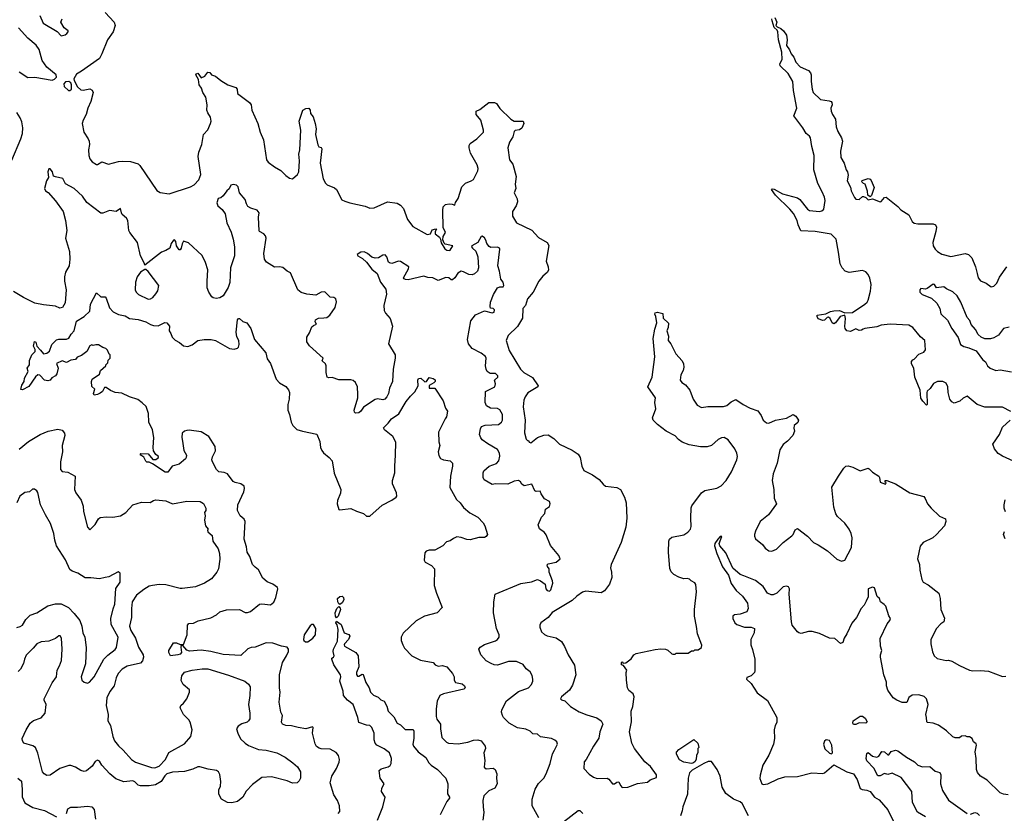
# Model space of a CAD drawing. Extents: x 2087054 to 2277909, y 548907 to 753496.
# Tile 30 of 256: x 2142900 to 2151831, y 615147 to 622346. Entities that reach past the tile are written whole.
import ezdxf

# ---------------------------------------------------------------- set-up
doc = ezdxf.new("R2010")
doc.units = 0

msp = doc.modelspace()

# ---------------------------------------------------------------- linework, layer by layer
at = {"layer": '0CON20XD'}
for points in [[(2143083.3, 622385), (2143113.1, 622315), (2143240, 622240), (2143275, 622201.2), (2143311.7, 622208.3), (2143328.3, 622221.7), (2143340, 622235), (2143340, 622245), (2143303.6, 622273.6), (2143273.8, 622325), (2143285.9, 622354.1)], [(2143675, 622411.4), (2143757.5, 622325), (2143765.7, 622295), (2143746.9, 622235), (2143695.3, 622164.7), (2143645, 622036.2), (2143622.2, 621995), (2143461.7, 621878.3), (2143415, 621851.2), (2143390.7, 621809.3), (2143392.5, 621795), (2143425, 621737.5), (2143455, 621711.2), (2143475, 621706.7), (2143535, 621720), (2143557.7, 621707.7), (2143566.1, 621686.1), (2143546, 621605), (2143517.5, 621545), (2143504.1, 621485.9), (2143475.8, 621434.2), (2143467.1, 621405), (2143481.4, 621325), (2143522.2, 621265), (2143529.1, 621245), (2143531.8, 621215), (2143524.5, 621165), (2143525.5, 621115.5), (2143535.7, 621085), (2143556.6, 621056.6), (2143595, 621034), (2143605.8, 621034.2), (2143645, 621056), (2143705, 621035.8), (2143795, 621060), (2143835, 621064.3), (2143905, 621060), (2143975, 621040), (2143990.8, 621025), (2144145, 620797.5), (2144175, 620777.5), (2144255, 620766.2), (2144450.3, 620829.7), (2144481.7, 620848.3), (2144525.7, 620895), (2144542, 620942), (2144518.8, 621105), (2144526, 621145), (2144550.8, 621215), (2144568, 621305), (2144605, 621346.2), (2144630.5, 621405), (2144635.5, 621425), (2144631.2, 621461.2), (2144605, 621502.5), (2144598, 621525), (2144599.4, 621575), (2144588, 621645), (2144560, 621685), (2144548, 621725), (2144528.8, 621755), (2144522.5, 621805), (2144497.5, 621845), (2144500, 621855), (2144515, 621860), (2144545, 621817.5), (2144580, 621835), (2144605, 621870), (2144625, 621867.5), (2144640, 621845), (2144675, 621833.3), (2144724.2, 621794.2), (2144786.6, 621756.6), (2144860.5, 621730.5), (2144872.5, 621715), (2144877, 621677), (2144985.5, 621595.5), (2144999.2, 621575), (2145005.7, 621525), (2145060.8, 621405), (2145081.4, 621325), (2145111.2, 621255), (2145137.5, 621075), (2145155, 621054), (2145210.9, 621010.9), (2145267.5, 620977.5), (2145312.7, 620932.7), (2145347.3, 620907.3), (2145375, 620902), (2145419.1, 620940.9), (2145432.4, 620967.6), (2145437.8, 621065), (2145432.2, 621125), (2145441.5, 621165), (2145450, 621345), (2145435.7, 621425), (2145468.8, 621525), (2145495, 621540), (2145523.3, 621543.3), (2145533.8, 621525), (2145536.2, 621495), (2145562.5, 621465), (2145580.8, 621405), (2145590, 621355), (2145584, 621305), (2145605, 621212.5), (2145614.3, 621194.3), (2145635, 621186.2), (2145640.8, 621175), (2145624.4, 621045.6), (2145653.1, 620903.1), (2145674.2, 620864.2), (2145689.5, 620849.5), (2145755, 620822), (2145775, 620805.7), (2145823.3, 620713.3), (2145848.9, 620698.9), (2145895, 620686.5), (2146035, 620656), (2146075, 620637.5), (2146115, 620640), (2146235, 620692.9), (2146325, 620682.5), (2146354.5, 620664.5), (2146382.6, 620632.6), (2146417.5, 620535), (2146465, 620471.2), (2146595, 620397.5), (2146625, 620402.5), (2146640.7, 620439.3), (2146675, 620450), (2146680, 620445), (2146667.5, 620425), (2146667.5, 620405), (2146708, 620375), (2146718, 620355), (2146722.7, 620322.7), (2146755, 620269.2), (2146775, 620255.5), (2146795, 620252.7), (2146805.6, 620255), (2146830, 620295), (2146760.7, 620310.7), (2146748.9, 620318.9), (2146738.2, 620348.2), (2146739.6, 620380.4), (2146761.9, 620415), (2146741.7, 620461.7), (2146737.7, 620615), (2146742.6, 620647.4), (2146761.3, 620668.7), (2146795, 620677.2), (2146823.6, 620673.7), (2146846.7, 620665), (2146852.1, 620687.9), (2146876.4, 620723.6), (2146909.4, 620830.6), (2146945, 620864.4), (2146996.4, 620883.6), (2147015, 620898), (2147054.2, 620975.8), (2147057.3, 620997.3), (2147049.7, 621029.7), (2146988.1, 621135), (2146975.6, 621185), (2146975.7, 621205), (2146985.5, 621224.5), (2147045.6, 621264.4), (2147106.2, 621325), (2147106.2, 621345), (2147082, 621435), (2147040, 621485), (2147040, 621515), (2147075, 621532), (2147155, 621596), (2147206.4, 621596.4), (2147225, 621587.5), (2147255, 621540), (2147355, 621442.5), (2147385, 621426.7), (2147467.5, 621425), (2147472.5, 621405), (2147455, 621362.5), (2147435, 621346.7), (2147395, 621342.5), (2147385, 621332.5), (2147372.9, 621285), (2147341.9, 621235), (2147327.5, 621185), (2147341.4, 621075), (2147374.3, 621034.3), (2147403.1, 620925), (2147395.7, 620855), (2147399.2, 620815), (2147385.7, 620775), (2147412.3, 620722.3), (2147414, 620695), (2147402.7, 620657.3), (2147371.2, 620605), (2147370, 620565), (2147406.7, 620505), (2147545, 620438), (2147605, 620371.2), (2147685.5, 620325.5), (2147699.1, 620299.1), (2147676, 620156), (2147694, 620105), (2147695.7, 620074.3), (2147685.7, 620054.3), (2147645, 620020.8), (2147608, 619975), (2147556.7, 619875), (2147505.4, 619814.6), (2147487.5, 619755), (2147464.3, 619725), (2147461.4, 619638.6), (2147415.7, 619564.3), (2147329.3, 619480.7), (2147311.4, 619435), (2147340, 619345), (2147443.1, 619175), (2147474, 619145), (2147550.7, 619100.7), (2147604.2, 619025), (2147598.6, 619015), (2147509.2, 618960.8), (2147484, 618925), (2147472.5, 618895), (2147467.1, 618835), (2147484.3, 618715), (2147479.7, 618599.7), (2147495, 618540), (2147505, 618530), (2147515, 618530), (2147520, 618515), (2147535, 618507.5), (2147597.5, 618555), (2147655, 618578), (2147695, 618580), (2147745, 618546.2), (2147796.2, 618495), (2147910.6, 618440.6), (2147965, 618404.4), (2147983.6, 618375), (2147999.4, 618295), (2148017.6, 618257.6), (2148095, 618216.5), (2148155.6, 618175.6), (2148192.3, 618132.3), (2148215, 618116.2), (2148315, 618104.3), (2148350, 618085), (2148386, 618016), (2148400.5, 617965), (2148408.6, 617825), (2148397.9, 617742.1), (2148355.7, 617605), (2148265.8, 617405), (2148260, 617375), (2148269.4, 617335), (2148270.5, 617285), (2148250, 617225), (2148203.6, 617166.4), (2148175, 617147.5), (2148035, 617161.4), (2148005, 617154.2), (2147954.4, 617115.6), (2147912.3, 617077.7), (2147730.9, 616969.1), (2147693.3, 616925), (2147627.5, 616875), (2147617.5, 616855), (2147616.7, 616835), (2147634.2, 616794.2), (2147659.5, 616769.5), (2147685, 616756.2), (2147765, 616740), (2147813.3, 616705), (2147842, 616662), (2147873.8, 616585), (2147932.7, 616492.7), (2147944.2, 616405), (2147915, 616310), (2147886, 616265), (2147813.3, 616205), (2147806.7, 616185), (2147815, 616176.7), (2147845, 616168.8), (2147895.9, 616115.9), (2147975, 616068), (2148045, 616040), (2148135, 616014), (2148175, 615987.5), (2148188, 615955), (2148162.5, 615885), (2148152.3, 615827.7), (2148103.6, 615756.4), (2148037.1, 615635), (2148019.2, 615615), (2148016, 615555), (2148065, 615501.2), (2148105, 615474), (2148137.7, 615462.3), (2148230, 615465), (2148245, 615457.5), (2148276.1, 615416.1), (2148295, 615416.2), (2148315, 615430), (2148333.3, 615433.3), (2148348.8, 615398.8), (2148365, 615381.2), (2148415, 615384)], [(2151891.2, 618791.2), (2151815, 618830.6), (2151655, 618832.7), (2151585, 618854.4), (2151495, 618932.5), (2151457, 618913), (2151427.5, 618885), (2151375, 618866.7), (2151355, 618880), (2151336.7, 618905), (2151320.8, 618965), (2151318.6, 619015), (2151305, 619048.8), (2151275, 619065.7), (2151225, 619065.7), (2151190, 619045), (2151159.4, 619000.6), (2151132, 618978), (2151127.8, 618965), (2151133, 618857), (2151125, 618850), (2151091.2, 618885), (2151074.5, 618914.5), (2151067.5, 618985), (2151020, 619105), (2151010, 619185), (2150988, 619225), (2150988.8, 619245), (2151000.5, 619259.5), (2151015, 619267.5), (2151057, 619313), (2151100, 619330), (2151117, 619353), (2151110, 619435), (2151070.5, 619470.5), (2151000, 619555), (2150965, 619574.2), (2150795, 619585.5), (2150713.7, 619576.3), (2150675, 619561.5), (2150565, 619546.2), (2150551.7, 619538.3), (2150535, 619529.1), (2150515, 619527.5), (2150485, 619543.3), (2150435, 619518.2), (2150403.1, 619525), (2150387.8, 619545), (2150384.4, 619564.4), (2150391.2, 619635), (2150385, 619667.5), (2150342.5, 619655), (2150300, 619595), (2150285, 619587.1), (2150270.8, 619595), (2150250.8, 619635), (2150236.9, 619646.9), (2150225, 619644.2), (2150199.8, 619620.2), (2150185, 619617.5), (2150143.9, 619633.9), (2150132.5, 619655), (2150135, 619665.8), (2150212.6, 619677.4), (2150255, 619699.1), (2150285, 619706.7), (2150335, 619707.8), (2150386.1, 619686.1), (2150455, 619690), (2150566.7, 619765), (2150586.4, 619783.6), (2150596.4, 619803.6), (2150618.8, 619885), (2150622.5, 619945), (2150612.3, 620002.3), (2150596.2, 620035), (2150575, 620058.8), (2150545, 620070), (2150425, 620054.3), (2150388.8, 620065), (2150360, 620095), (2150342.4, 620132.4), (2150326.6, 620236.6), (2150307.5, 620355), (2150259.8, 620399.8), (2150115, 620425.5), (2149985, 620431.2), (2149960.6, 620485), (2149951.4, 620525), (2149918, 620588), (2149887.2, 620627.2), (2149756, 620755), (2149720, 620805), (2149725, 620813.3), (2149745, 620810), (2149818, 620768), (2149955, 620728.9), (2149975, 620714.3), (2150046.4, 620626.4), (2150064.5, 620614.5), (2150153.6, 620606.4), (2150177.2, 620612.8), (2150193.1, 620626.9), (2150207.3, 620705), (2150201.5, 620735), (2150180.5, 620785), (2150138.9, 620858.9), (2150104, 620985), (2150107.3, 621115), (2150084.5, 621195), (2150072.5, 621275), (2150065, 621289.4), (2150034.2, 621314.2), (2150004.7, 621364.7), (2149922.5, 621475), (2149950.5, 621545), (2149920.4, 621705), (2149912.2, 621785), (2149869.3, 621859.3), (2149797.5, 621927.5), (2149795.8, 621945), (2149816, 621985), (2149812.1, 622052.1), (2149783.3, 622165), (2149778, 622235), (2149771.2, 622251.2), (2149743.8, 622275), (2149724, 622335), (2149723.8, 622355)], [(2149750, 622365), (2149766.7, 622325), (2149760, 622295), (2149771.2, 622281.2), (2149805.4, 622265.4)], [(2142895, 621872.5), (2142975, 621822), (2143035.9, 621824.1), (2143195, 621798.8), (2143215, 621806.2), (2143233.3, 621825), (2143231.2, 621845), (2143146.6, 621916.6), (2143102.9, 621975), (2143076, 622075), (2143048.8, 622115), (2142975, 622180), (2142888.3, 622271.7)], [(2149805.4, 622265.4), (2149828.6, 622245), (2149856, 622205), (2149862, 622165), (2149855, 622112.5), (2149883.4, 622073.4), (2149897.2, 622037.2), (2149922.9, 622005), (2149941.5, 621961.5), (2149979.3, 621919.3), (2150053.8, 621885), (2150071.9, 621865), (2150078.5, 621845), (2150078.1, 621785), (2150087.1, 621715), (2150097.1, 621685), (2150165, 621623.1), (2150241.7, 621611.7), (2150260, 621605), (2150268, 621595), (2150268.6, 621575), (2150258.1, 621545), (2150261.1, 621515), (2150272.2, 621485), (2150301.1, 621445), (2150305.7, 621375), (2150321.8, 621331.8), (2150355.6, 621275.6), (2150364.2, 621245), (2150346.4, 621153.6), (2150347, 621097), (2150377.1, 621045), (2150395.7, 620985), (2150408.1, 620965), (2150415.6, 620935), (2150405.6, 620885), (2150435, 620825.6), (2150441.8, 620795), (2150472.2, 620732.1), (2150485, 620718.8), (2150513.5, 620716.5), (2150545, 620742), (2150555, 620742), (2150574.2, 620734.2), (2150595, 620712.2), (2150635, 620720), (2150705, 620693.3), (2150715, 620697.5), (2150745, 620732.5), (2150760, 620735), (2150865, 620652.5), (2150892.6, 620622.6), (2150966.2, 620575), (2150996.2, 620515), (2151015, 620500), (2151045.9, 620494.1), (2151185, 620495.5), (2151206.6, 620486.6), (2151215.8, 620465), (2151210, 620425), (2151182.5, 620325), (2151186, 620295), (2151205, 620263.3), (2151225, 620243.8), (2151265, 620220), (2151345, 620199.2), (2151475, 620225.6), (2151505.7, 620215.7), (2151535.6, 620185.6), (2151570.6, 620105), (2151585.8, 620044.2), (2151594.4, 620004.4), (2151615, 619978.8), (2151667, 619957), (2151712.7, 619922.7), (2151735, 619928), (2151762.5, 619955), (2151788, 620012), (2151854.4, 620105)], [(2143355, 621702.5), (2143370, 621715), (2143370, 621755), (2143363.3, 621775), (2143346.1, 621786.1), (2143315, 621781.2), (2143298.8, 621765), (2143301.7, 621741.7), (2143343.9, 621703.9), (2143355, 621702.5)], [(2142827.6, 621072.4), (2142910.8, 621265), (2142923.9, 621313.9), (2142929.4, 621365), (2142919.3, 621419.3), (2142905.5, 621455.5), (2142874.3, 621504.3)], [(2147676.2, 617673.8), (2147660.8, 617695), (2147615, 617727.1), (2147602.9, 617765), (2147632.5, 617835), (2147664.2, 617865.8), (2147670.8, 617905), (2147705, 617930), (2147712.2, 617955), (2147704.5, 617974.5), (2147661.5, 618001.5), (2147630, 618045), (2147620, 618070), (2147585, 618066.2), (2147571.2, 618071.2), (2147545, 618133.8), (2147475, 618119.4), (2147455, 618132), (2147444, 618155), (2147425.5, 618165.5), (2147385, 618160), (2147327.3, 618132.7), (2147215, 618135.8), (2147185, 618131.2), (2147111.7, 618171.7), (2147104, 618195), (2147104, 618235), (2147110.8, 618255), (2147159.2, 618295), (2147225, 618320.9), (2147246.2, 618345), (2147256.4, 618386.4), (2147251.9, 618415), (2147235, 618447.1), (2147145, 618498.9), (2147094.5, 618534.5), (2147082.1, 618552.1), (2147070, 618585), (2147080, 618635), (2147090, 618655), (2147121.3, 618668.7), (2147243.3, 618675), (2147271.4, 618695), (2147280.5, 618715), (2147279.1, 618765), (2147255, 618808.6), (2147235, 618819.5), (2147171.1, 618821.1), (2147134, 618845), (2147123.2, 618873.2), (2147124.2, 618975), (2147211.2, 619015), (2147216.1, 619043.9), (2147207.1, 619075), (2147236.4, 619103.6), (2147236.9, 619115), (2147215, 619136.7), (2147167.7, 619137.7), (2147141.2, 619155), (2147130.8, 619175), (2147125.8, 619205), (2147130, 619275), (2147125, 619291.2), (2147085, 619322.5), (2147004.3, 619364.3), (2146972.2, 619405), (2146960.5, 619445), (2146993.3, 619615), (2147035, 619670), (2147115, 619706.2), (2147185, 619686.7), (2147205, 619692.5), (2147206.2, 619715), (2147195, 619726), (2147170.7, 619730.7), (2147166.7, 619745), (2147170.8, 619785), (2147198.8, 619855), (2147233.3, 619915), (2147255, 619923.8), (2147285, 619924.2), (2147290.8, 619935), (2147284.3, 619965), (2147263.4, 619993.4), (2147251.5, 620065), (2147235.7, 620115), (2147255.7, 620265), (2147251.2, 620275), (2147235, 620282.5), (2147175, 620281.2), (2147159.3, 620289.3), (2147136.7, 620315), (2147127.7, 620347.7), (2147115, 620367.5), (2147095, 620382.5), (2147085, 620380), (2147055.9, 620324.1), (2147000, 620295), (2146998.8, 620285), (2147006.2, 620275), (2147037.5, 620247.5), (2147055.5, 620195), (2147062.5, 620095), (2147051.9, 620065), (2147025, 620040), (2147005, 620033.1), (2146975, 620034.4), (2146925, 620060.6), (2146905, 620064.3), (2146875, 620045.7), (2146847.1, 620005), (2146825, 619986.2), (2146815, 619986.2), (2146793.2, 620003.2), (2146765, 620006.7), (2146695, 619979.6), (2146646.4, 620003.6), (2146602, 620008), (2146565, 620019.5), (2146425, 619985.6), (2146399.4, 619989.4), (2146386.2, 619995), (2146381.4, 620005), (2146427.5, 620085), (2146428.8, 620105), (2146355, 620151.9), (2146335, 620155.6), (2146275, 620136.2), (2146255, 620140), (2146246.4, 620146.4), (2146229.2, 620195), (2146215, 620212), (2146195, 620210), (2146155, 620187.5), (2146125, 620182), (2146095, 620190.8), (2146054, 620225), (2146025, 620239.2), (2145995, 620237.5), (2145962.5, 620215), (2145967.5, 620205), (2146009.1, 620179.1), (2146045.4, 620145.4), (2146092.6, 620082.6), (2146143.8, 620045), (2146172.5, 619965), (2146222, 619902), (2146225.6, 619855.6), (2146203.1, 619755), (2146207.4, 619707.4), (2146217.3, 619685), (2146258.9, 619635), (2146280, 619565), (2146245.7, 619405), (2146304.2, 619305.8), (2146306.5, 619275), (2146288.9, 619175), (2146281.8, 619065), (2146253.5, 619005), (2146244.4, 618955), (2146231.4, 618925), (2146212, 618905), (2146195, 618898.1), (2146145, 618906.7), (2146125, 618900), (2146018.7, 618831.3), (2145994, 618795), (2145975, 618778.8), (2145945, 618776.7), (2145936.7, 618785), (2145933.8, 618805), (2145966.2, 618915), (2145968, 618945), (2145964, 619015), (2145945.8, 619055.8), (2145925, 619073.3), (2145905, 619078.8), (2145795, 619078.8), (2145735, 619102), (2145705, 619098.8), (2145687.5, 619105), (2145680, 619145), (2145681.2, 619205), (2145673.3, 619225), (2145645, 619252.5), (2145652.5, 619275), (2145528.3, 619388.3), (2145503.8, 619425), (2145503.8, 619465), (2145528, 619505), (2145550.3, 619559.7), (2145565, 619573.8), (2145592.5, 619585), (2145580, 619605), (2145583.3, 619625), (2145610.9, 619639.1), (2145658.3, 619641.7), (2145685, 619646), (2145713.8, 619665), (2145760, 619735), (2145773, 619787), (2145768.8, 619815), (2145750, 619825), (2145715, 619830), (2145667.1, 619877.1), (2145634.5, 619875.5), (2145585, 619848.8), (2145505, 619856.2), (2145452.3, 619872.3), (2145423.3, 619895), (2145355, 620048.8), (2145325, 620063.8), (2145287.2, 620097.2), (2145255, 620105.6), (2145211.7, 620101.7), (2145137.6, 620147.6), (2145121.8, 620175), (2145113.3, 620225), (2145135.4, 620365.4), (2145129.5, 620385), (2145115, 620403.1), (2145075, 620423.8), (2145071.7, 620431.7), (2145067.1, 620555), (2145072.5, 620595), (2145055, 620619.4), (2144995, 620636), (2144970.7, 620650.7), (2144955.7, 620675), (2144945.7, 620715.7), (2144893.8, 620775), (2144880.6, 620830.6), (2144865, 620844), (2144835, 620850), (2144814, 620846), (2144799.1, 620810.9), (2144780, 620795), (2144745, 620747.5), (2144725, 620730), (2144700, 620725), (2144689.2, 620685), (2144697, 620657), (2144735.5, 620625.5), (2144762.2, 620585), (2144779.1, 620505), (2144817.6, 620417.6), (2144836.2, 620355), (2144849.1, 620285), (2144847.8, 620205), (2144813.3, 620095), (2144806.4, 619963.6), (2144791.7, 619918.3), (2144745, 619840), (2144715, 619822.5), (2144683, 619817), (2144655, 619823.3), (2144642.7, 619832.7), (2144614.3, 619874.3), (2144600.8, 619915), (2144599.2, 619975), (2144607.3, 620077.3), (2144586.2, 620145), (2144556.1, 620206.1), (2144430.7, 620320.7), (2144385, 620336.2), (2144373.3, 620313.3), (2144365, 620273.3), (2144355, 620260), (2144345, 620260), (2144321.2, 620295), (2144317.5, 620335), (2144305, 620349.2), (2144295, 620347.5), (2144272.9, 620315), (2144261.2, 620275), (2144225, 620252), (2144185, 620238.8), (2144035, 620120), (2144032.5, 620135), (2143994.2, 620205), (2143969.2, 620325), (2143898.8, 620415), (2143891.2, 620435), (2143880, 620525), (2143868.8, 620545), (2143830.6, 620580.6), (2143822, 620595), (2143815, 620632.5), (2143775, 620606.7), (2143715, 620616.2), (2143655, 620591.2), (2143635, 620591.2), (2143507.3, 620687.3), (2143469.2, 620745), (2143395, 620813.8), (2143315, 620858.8), (2143291.2, 620905), (2143225, 620921.2), (2143207, 620927), (2143197.5, 620965), (2143175, 620992.5), (2143165, 620992.5), (2143154, 620965), (2143160, 620915), (2143142, 620885), (2143125.7, 620815), (2143134.2, 620795), (2143158.2, 620778.2), (2143223.1, 620703.1), (2143295.6, 620605), (2143314.5, 620524.5), (2143327.7, 620435), (2143316.4, 620365), (2143351.5, 620245), (2143355.4, 620175), (2143347.3, 620115), (2143315.4, 620055), (2143305.3, 620015), (2143306.2, 619975), (2143320, 619895), (2143312.7, 619777.3), (2143288.8, 619735), (2143265, 619730.8), (2143225, 619748.8), (2143115, 619759.2), (2143035.9, 619775.9), (2142935, 619827.5), (2142845, 619880)], [(2150615, 620740), (2150593.6, 620753.6), (2150591.7, 620791.7), (2150570, 620855), (2150555, 620860), (2150540, 620875), (2150541.7, 620888.3), (2150595, 620906.7), (2150615, 620900), (2150625, 620886.7), (2150651.2, 620825), (2150627.3, 620752.7), (2150615, 620740)], [(2144065, 619810), (2144085, 619813.3), (2144107.5, 619825), (2144135, 619860), (2144152.5, 619887.5), (2144163.3, 619935), (2144065, 620062.5), (2144045, 620080), (2144035, 620080), (2143994.1, 620055.9), (2143964, 620015), (2143950.8, 619965), (2143946.7, 619895), (2143956, 619875), (2143976.2, 619855), (2144065, 619810)], [(2151875, 619557.5), (2151825, 619546), (2151778.6, 619485), (2151735, 619460), (2151705, 619452.5), (2151655, 619451.9), (2151620, 619465), (2151595, 619489.2), (2151568.5, 619535), (2151531.7, 619581.7), (2151517.8, 619617.8), (2151492.9, 619645), (2151435.7, 619785), (2151405, 619841.2), (2151365, 619876.7), (2151307.5, 619905), (2151283.6, 619923.6), (2151215, 619912.5), (2151197.5, 619945), (2151185, 619946.2), (2151132.5, 619907.5), (2151115, 619903.3), (2151075, 619908.8), (2151063.8, 619895), (2151063.8, 619875), (2151085, 619854.4), (2151169.6, 619819.6), (2151218.1, 619775), (2151245.5, 619725.5), (2151255, 619676.7), (2151315, 619621.2), (2151354.3, 619545), (2151412.7, 619462.7), (2151435, 619400.8), (2151465, 619380.6), (2151510.9, 619370.9), (2151575, 619342), (2151633.3, 619263.3), (2151661.7, 619241.7), (2151679.4, 619205), (2151704, 619185), (2151755, 619162.9), (2151795, 619171.5), (2151895, 619150.9)], [(2145425.4, 615925.4), (2145365, 615942.2), (2145312.6, 615942.6), (2145283.3, 615955), (2145274.1, 615974.1), (2145283.9, 616033.9), (2145269.2, 616065), (2145253.1, 616155), (2145261.5, 616245), (2145255.6, 616285), (2145255.6, 616405), (2145282.7, 616515), (2145321.1, 616575), (2145337.5, 616615), (2145336.7, 616635), (2145325.8, 616655.8), (2145275, 616664.3), (2145195, 616691.9), (2145135, 616693.3), (2145035, 616655.5), (2144998.9, 616651.1), (2144970.4, 616639.6), (2144905, 616577.5), (2144745, 616587.5), (2144635, 616614.3), (2144545, 616626.2), (2144441.2, 616618.8), (2144415, 616626.2), (2144378.3, 616668.3), (2144365, 616670), (2144360, 616655), (2144366.2, 616605), (2144355, 616592), (2144334.2, 616584.2), (2144266.7, 616576.7), (2144251.2, 616605), (2144253.8, 616625), (2144295, 616692.5), (2144323, 616693), (2144355, 616680), (2144385, 616680), (2144418, 616765), (2144421.2, 616855), (2144435, 616870), (2144475, 616872), (2144517.7, 616892.3), (2144635, 616922), (2144685, 616948), (2144715, 616976), (2144775, 616994.2), (2144895, 616996.9), (2144945, 616968.6), (2144965, 616968.1), (2144993.2, 616976.8), (2145075.6, 617044.4), (2145095, 617047.8), (2145175, 617039.4), (2145205, 617062.9), (2145224.3, 617104.3), (2145242, 617185), (2145239.2, 617195), (2145196.9, 617226.9), (2145145, 617247.1), (2145105, 617280), (2145064.5, 617354.5), (2145035, 617379.2), (2145010.6, 617405), (2144987.9, 617477.9), (2144964.3, 617515), (2144958.6, 617565), (2144936.5, 617635), (2144946.5, 617795), (2144935.4, 617815.4), (2144900, 617845), (2144875.8, 617895), (2144878.1, 617945), (2144932.2, 618065), (2144940, 618095), (2144936, 618115), (2144905.5, 618135.5), (2144855, 618147.5), (2144837.4, 618157.4), (2144785, 618225.7), (2144755, 618239.2), (2144707.5, 618245), (2144685.9, 618265.9), (2144647.5, 618335), (2144642.9, 618355), (2144648.3, 618381.7), (2144675.7, 618434.3), (2144672.9, 618475), (2144616, 618565), (2144545, 618607.8), (2144437.3, 618622.7), (2144415, 618620), (2144393.3, 618615), (2144374.5, 618595.5), (2144369.2, 618555), (2144375.8, 618524.2), (2144388.8, 618438.8), (2144413.8, 618395), (2144411.2, 618375), (2144405, 618363.3), (2144346.1, 618313.9), (2144283.3, 618295), (2144245, 618243.3), (2144220.5, 618240.5), (2144105, 618317.5), (2144075, 618332.5), (2144053.9, 618333.9), (2144042.5, 618342.5), (2144025, 618377.5), (2143997.5, 618395), (2143992.5, 618405), (2143998.3, 618411.7), (2144065, 618407.5), (2144108.3, 618358.3), (2144135, 618357.5), (2144157.5, 618375), (2144157.5, 618385), (2144133.6, 618403.6), (2144113.3, 618435), (2144110, 618465), (2144117.5, 618555), (2144105.8, 618625), (2144070.8, 618695), (2144066.9, 618775), (2144046.9, 618836.9), (2144011.7, 618871.7), (2143969.9, 618899.9), (2143895, 618924.5), (2143825, 618958.6), (2143765, 618966), (2143723, 618983), (2143685, 619011.2), (2143670, 619010), (2143650, 618975), (2143630.5, 618959.5), (2143605, 618946.2), (2143575, 618940), (2143570, 618955), (2143580, 618995), (2143555, 619020), (2143550, 619065), (2143557.5, 619085), (2143625, 619130), (2143632.5, 619165), (2143680, 619205), (2143680, 619215), (2143700, 619235), (2143701.7, 619258.3), (2143720, 619275), (2143720, 619305), (2143711.7, 619311.7), (2143695, 619350), (2143680, 619365), (2143655, 619372.5), (2143615, 619396.7), (2143591.7, 619398.3), (2143565, 619390), (2143555, 619397.5), (2143535, 619387.5), (2143510, 619335), (2143460.7, 619299.3), (2143420, 619285), (2143405, 619262.5), (2143365, 619257.5), (2143325, 619237.5), (2143285, 619252.5), (2143235, 619227.5), (2143250, 619185), (2143236.6, 619133.4), (2143225, 619116), (2143191.2, 619098.8), (2143175, 619077.5), (2143155, 619071.2), (2143125, 619076.7), (2143083, 619123), (2143065, 619123.8), (2143043.2, 619106.8), (2142981.8, 619018.2), (2142925, 618990), (2142911.2, 618991.2), (2142920, 619030), (2142940, 619065), (2142942.5, 619095), (2142977.5, 619155), (2142966.7, 619185), (2142990, 619215), (2142990, 619255), (2143010, 619305), (2143038.8, 619335), (2143038.8, 619355), (2143026.2, 619385), (2143033.9, 619426.1), (2143045, 619420), (2143054.1, 619384.1), (2143089.7, 619349.7), (2143116.7, 619316.7), (2143145, 619322.5), (2143169.7, 619340.3), (2143190.4, 619399.6), (2143235, 619441.9), (2143255, 619447.7), (2143325, 619448.6), (2143345, 619456.2), (2143366.9, 619495), (2143393.1, 619525), (2143415, 619611.2), (2143484.2, 619655), (2143535, 619703.8), (2143541.2, 619765), (2143595, 619870), (2143635, 619832), (2143675, 619832.5), (2143685, 619820), (2143715, 619734), (2143746.7, 619696.7), (2143795, 619673.1), (2143855, 619659.2), (2143895, 619635.7), (2143975, 619626.7), (2144045, 619606.2), (2144085, 619581.1), (2144115, 619571.1), (2144155, 619569.4), (2144215, 619599.2), (2144235, 619596.7), (2144257.5, 619565), (2144254.2, 619525), (2144270.7, 619500.7), (2144282.5, 619465), (2144309.3, 619439.3), (2144348.3, 619418.3), (2144386.4, 619386.4), (2144425, 619382), (2144465, 619396.2), (2144515, 619436.2), (2144574.2, 619445.8), (2144635.8, 619445.8), (2144677, 619437), (2144802.3, 619362.3), (2144845, 619356.7), (2144875, 619367.5), (2144883.6, 619376.4), (2144889.5, 619400.5), (2144887.3, 619437.3), (2144869.5, 619469.5), (2144862.4, 619512.4), (2144875, 619623.8), (2144885, 619635.8), (2144895, 619636.7), (2144925, 619610), (2144960, 619595), (2144996.7, 619545), (2145030, 619445), (2145133.6, 619323.6), (2145145, 619270), (2145175, 619227.5), (2145225, 619086.7), (2145255, 619053.3), (2145315, 619020), (2145339.5, 618989.5), (2145346.2, 618965), (2145344.4, 618905), (2145331.8, 618855), (2145332.5, 618805), (2145348.6, 618765), (2145362.9, 618695), (2145378.6, 618665), (2145415, 618630), (2145465, 618613.3), (2145596.4, 618586.4), (2145621.2, 618521.2), (2145628.6, 618465), (2145639.7, 618439.7), (2145656.4, 618416.4), (2145708, 618375), (2145734, 618345), (2145753.7, 618233.7), (2145812.9, 618085), (2145809.7, 618050.3), (2145784, 617985), (2145780, 617955), (2145795, 617903.3), (2145805, 617898.8), (2145905, 617911.2), (2145955, 617887.8), (2146018, 617868), (2146045, 617842.5), (2146075, 617843.3), (2146188.7, 617941.3), (2146275, 617987.1), (2146314.3, 618015.7), (2146320, 618025), (2146318.6, 618055), (2146282.1, 618135), (2146281.2, 618165), (2146303.9, 618235), (2146301.3, 618295), (2146310, 618395), (2146310.6, 618515), (2146285.7, 618565), (2146210, 618625), (2146201.2, 618645), (2146243.3, 618685), (2146272, 618725), (2146338.1, 618771.9), (2146405, 618881.4), (2146445, 618932.5), (2146485, 618970.8), (2146515.8, 619025), (2146512.5, 619075), (2146518.3, 619091.7), (2146537.5, 619095), (2146575, 619062), (2146590, 619065), (2146615, 619100), (2146651.7, 619091.7), (2146669.2, 619079.2), (2146668.8, 619065), (2146657.1, 619052.9), (2146615, 619027.5), (2146613.8, 619005), (2146666.7, 619005), (2146739.7, 618889.7), (2146762.3, 618822.3), (2146780, 618795), (2146771.2, 618745), (2146760, 618725), (2146700, 618605), (2146701.7, 618518.3), (2146710, 618485), (2146696.2, 618425), (2146702.7, 618392.7), (2146717, 618367), (2146744.3, 618354.3), (2146803.9, 618343.9), (2146826.7, 618325), (2146826.2, 618295), (2146808.1, 618205), (2146801.3, 618101.3), (2146862.5, 617995), (2146895.8, 617965), (2146925, 617920.8), (2146982.5, 617872.5), (2147055, 617833.1), (2147103.4, 617783.4), (2147118, 617755), (2147142.5, 617675), (2147131.7, 617658.3), (2147115, 617650), (2147065, 617648), (2146985, 617629.4), (2146955, 617631.1), (2146905, 617650), (2146865, 617654), (2146835, 617641.4), (2146805, 617619.2), (2146770.9, 617609.1), (2146737.6, 617572.4), (2146664.2, 617534.2), (2146615, 617534.2), (2146586.7, 617525), (2146575, 617510), (2146568, 617445), (2146576.7, 617425), (2146635, 617394.2), (2146663.8, 617365), (2146660, 617215), (2146680, 617145), (2146733.3, 617015), (2146687.5, 616965), (2146572.5, 616935), (2146495.9, 616894.1), (2146377.7, 616782.3), (2146360, 616745), (2146361.2, 616715), (2146373.8, 616675), (2146391.2, 616645), (2146455.9, 616575.9), (2146535, 616536), (2146650, 616515), (2146670, 616495), (2146695, 616483.3), (2146735, 616488), (2146775, 616475.8), (2146826.2, 616415), (2146840, 616385), (2146840, 616355), (2146853, 616333), (2146913, 616323), (2146935, 616302.5), (2146940, 616285), (2146930, 616275), (2146745, 616232.5), (2146710.8, 616215), (2146687.1, 616165), (2146678.6, 616095), (2146678.8, 616025), (2146685, 616002.5), (2146718, 615955), (2146717.5, 615915), (2146728.8, 615835), (2146771.7, 615791.7), (2146790, 615785), (2146878.3, 615778.3), (2146965, 615792.2), (2147015, 615810.5), (2147055, 615813.1), (2147085, 615804), (2147121.2, 615755), (2147126.2, 615735), (2147110, 615695), (2147118.8, 615625), (2147112.5, 615565), (2147130.7, 615550.7), (2147195, 615558), (2147213.7, 615543.7), (2147229.4, 615505), (2147223.8, 615465), (2147230, 615415), (2147210, 615375), (2147155, 615350), (2147110, 615305), (2147100, 615265), (2147105.4, 615205.4), (2147111.4, 615155), (2147100.8, 615085)], [(2148415, 615384), (2148505, 615418.6), (2148595, 615431.2), (2148619.3, 615450.7), (2148675, 615472.5), (2148677.5, 615485), (2148676.7, 615495), (2148622.3, 615572.3), (2148571.2, 615615), (2148505.7, 615695.7), (2148476.2, 615735), (2148451.2, 615785), (2148431.9, 615885), (2148448.3, 615978.3), (2148446.7, 616075), (2148461.2, 616115), (2148472.5, 616205), (2148465, 616230), (2148425, 616260), (2148412, 616285), (2148404, 616355), (2148402.5, 616425), (2148407.5, 616445), (2148378.3, 616488.3), (2148360, 616495), (2148360, 616515), (2148365, 616520), (2148375, 616510), (2148398.3, 616511.7), (2148445, 616550), (2148470, 616585), (2148492.7, 616597.3), (2148665, 616633.3), (2148715, 616640), (2148756.4, 616636.4), (2148778.3, 616628.3), (2148815, 616592.5), (2148825, 616590), (2148845, 616590), (2148855, 616600), (2148965, 616600), (2148995, 616620), (2149015, 616620), (2149025, 616630), (2149055, 616630), (2149085, 616650), (2149087, 616673), (2149047.5, 616775), (2149039.3, 616840.7), (2149022.2, 616935), (2149020.4, 616995), (2149039.4, 617155), (2149033.9, 617223.9), (2149025, 617236.7), (2148990, 617255), (2148975, 617270), (2148955, 617276.7), (2148925, 617273.3), (2148879.2, 617289.2), (2148835, 617312.5), (2148807.9, 617337.9), (2148798, 617368), (2148783.8, 617515), (2148787.8, 617615), (2148794.6, 617635.4), (2148815, 617652.9), (2148925, 617674), (2148961.7, 617698.3), (2148984, 617725), (2148991.7, 617748.3), (2148986.9, 617825), (2148992.2, 617917.8), (2148998.1, 617935), (2149085, 618054), (2149115, 618075.7), (2149225, 618095.8), (2149262.4, 618117.6), (2149307.1, 618165), (2149355.6, 618245), (2149405.6, 618355), (2149410.6, 618385), (2149404.5, 618415), (2149385.4, 618455), (2149325, 618536.5), (2149290, 618555), (2149265, 618554.4), (2149235, 618536.7), (2149175.3, 618484.7), (2149135, 618471.8), (2149075, 618471.3), (2148971.3, 618491.3), (2148910, 618515), (2148877.2, 618537.2), (2148845, 618570), (2148762.7, 618612.7), (2148685, 618673.3), (2148646.2, 618715), (2148638.8, 618735), (2148668.8, 618815), (2148660.8, 618875), (2148668, 618915), (2148598.8, 619015), (2148635.8, 619105), (2148662.5, 619287.5), (2148645.8, 619455), (2148661.7, 619538.3), (2148680.8, 619595), (2148670, 619655), (2148660, 619675), (2148665, 619688), (2148685, 619694.2), (2148735, 619682.5), (2148738, 619638), (2148784.5, 619594.5), (2148782.2, 619555), (2148770, 619525), (2148784.3, 619475), (2148782.5, 619435), (2148805, 619407.5), (2148852, 619315), (2148910.5, 619250.5), (2148921.2, 619225), (2148923.8, 619195), (2148918, 619165), (2148896.1, 619123.9), (2148890, 619075), (2148906.7, 619055), (2148938.8, 619035), (2148978.8, 618985), (2149010, 618905), (2149045, 618848.8), (2149085, 618828.6), (2149142.8, 618837.2), (2149285, 618838.1), (2149313.4, 618846.6), (2149355, 618880), (2149395, 618900), (2149463.8, 618855), (2149525, 618823.1), (2149595, 618798.6), (2149624.4, 618755), (2149642.5, 618715), (2149675, 618689.2), (2149695, 618687.5), (2149755, 618713.1), (2149855, 618731.2), (2149915, 618766), (2149940.9, 618750.9), (2149964.3, 618715), (2149957.4, 618692.6), (2149923.8, 618665), (2149921.2, 618641.2), (2149927.5, 618615), (2149913.3, 618575), (2149865, 618523.8), (2149825.8, 618494.2), (2149794.4, 618445.6), (2149770.8, 618325), (2149735, 618227.5), (2149725.7, 618165), (2149741.4, 618085), (2149744.2, 618005.8), (2149764.4, 617955), (2149690.8, 617855), (2149618, 617795), (2149575, 617707.5), (2149566, 617675), (2149565, 617660), (2149575, 617636.7), (2149636.6, 617586.6), (2149663, 617553), (2149695, 617528.8), (2149723.6, 617526.4), (2149765, 617543.8), (2149823.8, 617605), (2149905, 617663.8), (2149915.8, 617675), (2149935, 617720), (2149955, 617730), (2150045, 617660), (2150100, 617605), (2150144.1, 617584.1), (2150228.8, 617528.8), (2150312.7, 617452.7), (2150355, 617433.3), (2150385, 617443.3), (2150445, 617557.5), (2150450.6, 617645), (2150442.9, 617685), (2150425, 617726.2), (2150385, 617778), (2150318.3, 617838.3), (2150302, 617865), (2150284, 617925), (2150268.1, 618105), (2150327.5, 618205), (2150375, 618278.8), (2150395, 618296), (2150415, 618298), (2150457.3, 618287.3), (2150525, 618253.3), (2150595, 618276.7), (2150605, 618273.3), (2150635, 618243.3), (2150692.5, 618205), (2150700, 618195), (2150705, 618152.5), (2150755, 618132.5), (2150760, 618145), (2150751.7, 618151.7), (2150750, 618165), (2150767, 618167), (2150845, 618136.7), (2150974.2, 618054.2), (2151100.9, 618020.9), (2151114.5, 618004.5), (2151135.6, 617955.6), (2151168.8, 617915), (2151243.2, 617843.2), (2151297.1, 617817.1), (2151301.2, 617795), (2151288.8, 617755), (2151216.2, 617675), (2151182.7, 617647.3), (2151095, 617604.2), (2151069.1, 617570.9), (2151044.3, 617455), (2151062.9, 617405), (2151064.3, 617354.3), (2151081.7, 617268.3), (2151095, 617243.8), (2151140.3, 617220.3), (2151236.2, 617145), (2151249.2, 617095), (2151256.2, 616995), (2151288.3, 616918.3), (2151282.5, 616885), (2151254.1, 616865.9), (2151216.7, 616825), (2151164, 616725), (2151164, 616685), (2151181.2, 616611.2), (2151196.4, 616576.4), (2151222.3, 616552.3), (2151304.1, 616534.1), (2151325, 616536.7), (2151355, 616526.7), (2151425, 616486.7), (2151515, 616446.7), (2151545, 616440), (2151615, 616443.3), (2151686.4, 616436.4), (2151815, 616387.5), (2151845, 616390)], [(2151915, 618342.2), (2151815, 618387.5), (2151775, 618412.7), (2151740.9, 618455), (2151727.8, 618495), (2151788.9, 618585), (2151815, 618650.6), (2151884, 618715)], [(2142895, 618450), (2142981.1, 618518.9), (2143085, 618582.9), (2143157.7, 618612.3), (2143245, 618631.2), (2143283.6, 618623.6), (2143306.2, 618595), (2143309.2, 618575), (2143285.7, 618485), (2143286.7, 618425), (2143268.6, 618335), (2143270.8, 618265), (2143285, 618249.2), (2143335, 618242.9), (2143402.5, 618205), (2143396, 618085), (2143408.6, 618055), (2143457.3, 617987.3), (2143474.4, 617934.4), (2143478.9, 617885)], [(2142875, 616832.5), (2142905, 616841.1), (2142925.7, 616855), (2142955.6, 616905), (2142995, 616944.5), (2143055, 616966.5), (2143155, 617028.5), (2143225, 617048.5), (2143275, 617046.9), (2143343.6, 617013.6), (2143395, 616960.6), (2143446.5, 616895), (2143463.5, 616843.5), (2143473.6, 616785), (2143490, 616745), (2143502.6, 616652.6), (2143498, 616502), (2143458.6, 616385), (2143464.2, 616355), (2143485, 616336), (2143515, 616328), (2143534.2, 616335.8), (2143574.2, 616385), (2143662.2, 616545), (2143698.2, 616581.8), (2143765, 616631.9), (2143778.8, 616651.2), (2143791.5, 616745), (2143730.5, 616860.5), (2143726.2, 616915), (2143747.3, 617002.7), (2143764.1, 617045.9), (2143772.5, 617187.5), (2143812.5, 617245), (2143810, 617325), (2143793, 617337), (2143707.3, 617292.7), (2143674.4, 617285.6), (2143625, 617275.7), (2143545, 617284.4), (2143495, 617282.5), (2143426.7, 617325), (2143374.5, 617344.5), (2143355, 617360), (2143315.5, 617445.5), (2143234.4, 617575), (2143219.2, 617625), (2143210, 617685), (2143179.2, 617775), (2143132.5, 617855), (2143090, 617945), (2143065, 618057.5), (2143055, 618073.3), (2143035, 618086.7), (2143015, 618086.7), (2142988, 618062), (2142945, 618058.8), (2142900, 618025), (2142874.2, 617965)], [(2143478.9, 617885), (2143515, 617742.5), (2143535, 617717.5), (2143585, 617766.7), (2143615, 617817.5), (2143629.3, 617830.7), (2143685.9, 617835.9), (2143745, 617832.5), (2143814.1, 617845.9), (2143863.8, 617875), (2143925, 617946.2), (2144005, 617969.4), (2144083.4, 617966.6), (2144114, 617986), (2144135, 617990.3), (2144225, 617981.4), (2144285, 617955.6), (2144415, 617978.5), (2144536.4, 617976.4), (2144566.4, 617956.4), (2144587.5, 617915), (2144587.5, 617895), (2144577.5, 617875), (2144581.2, 617845), (2144576.2, 617805), (2144584, 617755), (2144610, 617725), (2144602.5, 617715), (2144605, 617700), (2144647, 617667), (2144651.2, 617615), (2144701.2, 617545), (2144711.2, 617505), (2144714.1, 617454.1), (2144702, 617365), (2144688.8, 617335), (2144638.8, 617275), (2144575, 617234.2), (2144495, 617202), (2144375, 617185.8), (2144355, 617186), (2144225, 617219.1), (2144165, 617223.3), (2144105, 617214.4), (2144075, 617206.9), (2144025, 617178.9), (2143960, 617125), (2143921.1, 617065), (2143912.5, 617005), (2143914.4, 616925), (2143895.8, 616845), (2143906.5, 616805), (2143950, 616735), (2143976.9, 616655), (2144020.6, 616585), (2144024.2, 616564.2), (2144015, 616531.2), (2143995, 616510.8), (2143875, 616483.1), (2143828.1, 616455), (2143794.5, 616415), (2143775.5, 616375), (2143758.1, 616305), (2143717.6, 616252.4), (2143689.1, 616195), (2143685.5, 616125), (2143702.7, 616045), (2143700, 615985), (2143723.6, 615943.6), (2143743.4, 615845), (2143761.2, 615805), (2143795, 615758.9), (2143839.5, 615719.5), (2143914.2, 615635), (2143951.4, 615611.4), (2144095, 615561.9), (2144125, 615561.4), (2144165, 615576.2), (2144222.5, 615635), (2144251.5, 615698.5), (2144395, 615778.6), (2144453.3, 615845), (2144465.5, 615905), (2144446.1, 615973.9), (2144434.2, 615995), (2144385.8, 616045), (2144355.8, 616105), (2144362.5, 616125), (2144387.1, 616145), (2144417.1, 616185), (2144440.8, 616245), (2144438.7, 616268.7), (2144383.3, 616315), (2144363, 616353), (2144369.6, 616395), (2144395, 616427.5), (2144465, 616446.1), (2144555, 616458.2), (2144605, 616456.5), (2144795, 616400), (2144943.3, 616345), (2144975, 616318.8), (2144989.2, 616295), (2144988.1, 616215), (2144975.8, 616135), (2144988.8, 616055), (2144986.2, 616005), (2144976.2, 615985), (2144963.3, 615975), (2144915, 615959.2), (2144880.7, 615939.3), (2144867.1, 615915), (2144878.1, 615875), (2144903.9, 615823.9), (2144944.2, 615785), (2144976.4, 615763.6), (2145065, 615726.2), (2145135, 615720), (2145232.5, 615695), (2145306.6, 615656.6), (2145376.4, 615606.4), (2145420, 615570), (2145448, 615525), (2145445.8, 615465), (2145435, 615441.2), (2145415.6, 615424.4), (2145375, 615420.8), (2145325, 615440.8), (2145185, 615479.2), (2145095, 615471.2), (2145012.4, 615407.6), (2144955, 615348), (2144923.3, 615295), (2144875, 615256), (2144825, 615242.9), (2144785.8, 615244.2), (2144731.2, 615275), (2144705, 615322.5), (2144705, 615360), (2144721.2, 615395), (2144724, 615435), (2144715, 615500), (2144704.1, 615524.1), (2144685, 615536), (2144608.3, 615548.3), (2144535, 615570), (2144515, 615570), (2144471.1, 615548.9), (2144395, 615525.6), (2144285, 615519.2), (2144235, 615506), (2144215, 615486.7), (2144183.3, 615436.7), (2144133.1, 615406.9), (2144075, 615396.8), (2143995, 615396.7), (2143975, 615402.9), (2143945, 615434), (2143925, 615442.5), (2143845, 615433.6), (2143771.5, 615461.5), (2143718.1, 615505), (2143645.8, 615585), (2143625, 615620), (2143605, 615628.8), (2143585, 615616.7), (2143556.7, 615575), (2143505, 615531.2), (2143485, 615526.7), (2143455, 615536.7), (2143405, 615566.7), (2143365, 615580), (2143345, 615580), (2143265, 615553.3), (2143175, 615493.3), (2143145, 615491.2), (2143122, 615505), (2143106.9, 615525), (2143065.7, 615694.3), (2143043.2, 615743.2), (2143018.3, 615758.3), (2142936.7, 615785), (2142924.2, 615805), (2142922.5, 615825), (2142957.5, 615905), (2142996, 615965), (2143025, 615988.6), (2143095.4, 616014.6), (2143130, 616055), (2143140, 616135), (2143121.2, 616175), (2143122, 616185), (2143195, 616331.4), (2143233.3, 616385), (2143240.9, 616445), (2143261.5, 616485), (2143277.5, 616535), (2143284.4, 616635.6), (2143279.5, 616735), (2143266.9, 616756.9), (2143255, 616756), (2143225, 616732), (2143165, 616708), (2143095, 616704), (2143054.4, 616685.6), (2143023.2, 616646.8), (2142957.1, 616582.9), (2142942.2, 616545), (2142935.6, 616505), (2142905.8, 616455), (2142885.5, 616434.5)], [(2151843, 617883), (2151831.1, 617915), (2151829.5, 617945), (2151837.6, 617992.4)], [(2151838.3, 617638.3), (2151823.8, 617675), (2151833.3, 617705)], [(2147607.5, 615105), (2147548.8, 615215), (2147549.2, 615275), (2147575, 615366.7), (2147605, 615417.5), (2147654.2, 615465), (2147675.7, 615505), (2147710.7, 615599.3), (2147732, 615688), (2147749.7, 615720.3), (2147777.1, 615775), (2147770.8, 615795), (2147755, 615810.8), (2147725, 615825.7), (2147625, 615840), (2147596.1, 615866.1), (2147555, 615868.8), (2147531.7, 615891.7), (2147491.3, 615911.3), (2147415, 615921.9), (2147339.2, 615965), (2147288.8, 616015), (2147278.8, 616035), (2147270, 616065), (2147272, 616085), (2147315, 616166.7), (2147425, 616251.4), (2147515, 616285.8), (2147542.9, 616315), (2147553.3, 616345), (2147553.3, 616365), (2147547.5, 616397.5), (2147530.5, 616430.5), (2147495, 616457.5), (2147465.9, 616495.9), (2147405, 616524.7), (2147334.7, 616525.3), (2147235, 616492.5), (2147205, 616494.5), (2147176.2, 616505), (2147129.7, 616529.7), (2147082, 616585), (2147063.8, 616635), (2147075.6, 616654.4), (2147115, 616679.4), (2147215, 616712.9), (2147234, 616725), (2147248.6, 616745), (2147248.6, 616765), (2147225.8, 616825), (2147197.5, 616965), (2147200, 617065), (2147213.6, 617136.4), (2147445, 617230.8), (2147542.3, 617247.7), (2147597, 617267), (2147625, 617256), (2147666.6, 617226.6), (2147672.2, 617185), (2147685, 617169.5), (2147705, 617163.8), (2147716.8, 617175), (2147734.6, 617235), (2147733.8, 617255), (2147703.8, 617335), (2147701.2, 617365), (2147686.4, 617386.4), (2147685, 617400), (2147695, 617410), (2147765, 617424.4), (2147803.9, 617456.1), (2147791.1, 617485), (2147715, 617576.9), (2147676.2, 617673.8)], [(2151865, 615316.2), (2151825, 615321.2), (2151795, 615334.2), (2151675, 615447.5), (2151615, 615485.8), (2151586.6, 615516.6), (2151579.4, 615545), (2151577.1, 615645), (2151568, 615705), (2151580, 615765), (2151575, 615777.5), (2151552.5, 615795), (2151540, 615825), (2151515, 615840), (2151495, 615840), (2151475, 615850), (2151443, 615847), (2151425, 615832.5), (2151385, 615833.3), (2151365, 615840), (2151305.6, 615895.6), (2151235.7, 615945.7), (2151185, 615966.2), (2151135, 615970), (2151128.3, 615978.3), (2151126.7, 616015), (2151120, 616045), (2151140, 616135), (2151126.7, 616185), (2151105, 616207.5), (2151055, 616223.3), (2150995, 616218.8), (2150965, 616197.5), (2150946.2, 616153.8), (2150905, 616152.9), (2150855, 616174), (2150824.5, 616194.5), (2150776, 616265), (2150764, 616305), (2150763.9, 616336.1), (2150739.2, 616405), (2150708.8, 616565), (2150708.5, 616585), (2150721.2, 616625), (2150707.3, 616665), (2150705.4, 616734.6), (2150770, 616865), (2150793.8, 616895), (2150798, 616915), (2150785, 616937.5), (2150755.3, 617025.3), (2150742, 617042), (2150707.5, 617065), (2150698.8, 617095), (2150678.6, 617115), (2150653.6, 617193.6), (2150635, 617198), (2150597.3, 617182.7), (2150595, 617110), (2150578, 617072), (2150560, 617035), (2150532, 617005), (2150491.2, 616925), (2150446.8, 616873.2), (2150401.9, 616775), (2150377.1, 616735), (2150365, 616697.5), (2150345, 616686.7), (2150295, 616732), (2150245, 616735.8), (2150155, 616777.5), (2150087.6, 616797.6), (2150055, 616797.7), (2149988.8, 616778.8), (2149967.5, 616785), (2149956.7, 616795), (2149906.7, 616855), (2149900, 616885), (2149880.6, 617135), (2149882.7, 617182.7), (2149875, 617201.2), (2149855, 617208), (2149825, 617202), (2149766.7, 617145), (2149735, 617128.6), (2149715, 617128.6), (2149684, 617145), (2149644.6, 617204.6), (2149575, 617260.6), (2149469.5, 617300.5), (2149435, 617314.2), (2149369.7, 617369.7), (2149305, 617511.2), (2149250, 617575), (2149246.2, 617595), (2149268.3, 617658.3), (2149255, 617657.5), (2149233.3, 617635), (2149206.7, 617595), (2149203.8, 617573.8), (2149223.8, 617505), (2149275, 617383.3), (2149328.9, 617308.9), (2149352.1, 617232.1), (2149398.9, 617168.9), (2149455, 617116.7), (2149501.2, 617055), (2149507.5, 617005), (2149495, 616976.2), (2149435, 616954.3), (2149385, 616948.8), (2149370, 616935), (2149370, 616915), (2149386.4, 616876.4), (2149405, 616861.2), (2149475, 616836.7), (2149536.1, 616836.1), (2149565, 616822.5), (2149561.9, 616785), (2149532.2, 616725), (2149531.5, 616675), (2149545.9, 616634.1), (2149569.4, 616545), (2149568.8, 616438.8), (2149563.8, 616425), (2149535.6, 616394.4), (2149495, 616378), (2149492, 616365), (2149534.3, 616325), (2149589.6, 616239.6), (2149681.7, 616171.7), (2149768.8, 616015), (2149769.3, 615970.7), (2149752.5, 615945), (2149743.9, 615906.1), (2149746.7, 615825), (2149738.8, 615775), (2149694.4, 615675.6), (2149642, 615585), (2149615.8, 615494.2), (2149614.2, 615464.2), (2149632.5, 615415), (2149645, 615410), (2149685, 615413.3), (2149780.5, 615459.5), (2149840.7, 615479.3), (2149955, 615481.2), (2150085, 615513.8), (2150185, 615510), (2150200, 615515), (2150285, 615587.5), (2150402.8, 615522.8), (2150461.9, 615505), (2150498, 615455), (2150525, 615373.8), (2150542.6, 615362.6), (2150585, 615357.7), (2150614.3, 615345), (2150654.2, 615295), (2150695, 615271.1), (2150775, 615178.6), (2150836.2, 615055)], [(2145805, 617042.5), (2145795, 617047.5), (2145786.1, 617066.1), (2145784, 617096), (2145805, 617113.3), (2145825, 617117.5), (2145836.7, 617105), (2145840, 617085), (2145823.9, 617056.1), (2145805, 617042.5)], [(2145775, 616920), (2145764.2, 616935), (2145760.8, 616965), (2145776.2, 617005), (2145795, 617022.5), (2145807.7, 617007.7), (2145808.8, 616995), (2145787.5, 616935), (2145775, 616920)], [(2145515, 616702), (2145560, 616735), (2145582, 616765), (2145587.5, 616825), (2145565, 616858.8), (2145550.5, 616859.5), (2145535, 616846.7), (2145480, 616765), (2145473.8, 616725), (2145477.5, 616715), (2145492, 616702), (2145515, 616702)], [(2146146.1, 615083.9), (2146194.4, 615205), (2146216, 615295), (2146182.5, 615345), (2146184, 615376), (2146205.8, 615415), (2146168.8, 615465), (2146162, 615535), (2146179.7, 615550.3), (2146242.1, 615567.9), (2146259.7, 615580.3), (2146270.3, 615599.7), (2146273.5, 615645), (2146254.4, 615695), (2146205, 615732.2), (2146138, 615765), (2146122.9, 615785), (2146114.3, 615815), (2146116.3, 615873.7), (2146095, 615926.9), (2146075, 615944.4), (2146045, 615945.6), (2145975, 615972), (2145966.1, 616015), (2145924.8, 616134.8), (2145874.5, 616175), (2145836.4, 616216.4), (2145832.5, 616255), (2145803.3, 616345), (2145811.9, 616385), (2145810, 616405), (2145748.8, 616495), (2145730, 616545), (2145730, 616555), (2145745, 616563.3), (2145751.2, 616575), (2145744.2, 616615), (2145747.1, 616635), (2145782.5, 616707.5), (2145790, 616815), (2145778.3, 616858.3), (2145767.5, 616875), (2145775, 616890), (2145815, 616860), (2145844.1, 616784.1), (2145885, 616768.8), (2145893.3, 616755), (2145881.2, 616725), (2145846.7, 616685), (2145842.5, 616675), (2145847.5, 616665), (2145947.5, 616605), (2145970, 616575), (2145976.4, 616476.4), (2145956, 616425), (2145955.8, 616405.8), (2145962.9, 616392.9), (2145975, 616391.2), (2146005, 616410), (2146015, 616407.5), (2146038.6, 616335), (2146070, 616285), (2146081.2, 616245), (2146107.7, 616217.7), (2146151.2, 616201.2), (2146175, 616177.5), (2146205, 616163.3), (2146229.1, 616119.1), (2146242.5, 616072.5), (2146292.8, 616022.8), (2146325, 615966.2), (2146355, 615950.8), (2146395, 615908.6), (2146467.7, 615907.7), (2146473.9, 615893.9), (2146474.6, 615825), (2146465.5, 615775), (2146473.5, 615755), (2146515, 615704.2), (2146582.9, 615655), (2146612.5, 615605), (2146633.1, 615583.1), (2146688.8, 615545), (2146764, 615465), (2146783.8, 615415), (2146781.2, 615325), (2146798.8, 615295), (2146798, 615285), (2146775.6, 615254.4), (2146714.4, 615135)], [(2150485, 615954), (2150464.1, 615954.1), (2150456.7, 615965), (2150458.8, 615985), (2150525, 616030), (2150545, 616030), (2150569.3, 616009.3), (2150586.1, 615976.1), (2150575, 615963.8), (2150515, 615966.7), (2150485, 615954)], [(2145788.8, 615145), (2145803.8, 615165), (2145801.4, 615215), (2145781.4, 615265), (2145750.6, 615315), (2145717.1, 615425), (2145731.1, 615485), (2145772.9, 615555), (2145798.3, 615611.7), (2145802, 615635), (2145792.5, 615672.5), (2145770.5, 615700.5), (2145715, 615730), (2145635, 615733.3), (2145615, 615737.5), (2145592.2, 615752.2), (2145579.1, 615779.1), (2145555.8, 615875), (2145561.2, 615925), (2145555, 615933.3), (2145495, 615914.4), (2145425.4, 615925.4)], [(2148995, 615600), (2148925, 615612.5), (2148885, 615632.5), (2148857.5, 615685), (2148857, 615703), (2148880, 615725), (2149015, 615817.5), (2149052.5, 615785), (2149060, 615745), (2149050, 615735), (2149050, 615695), (2149040, 615675), (2149037.5, 615635), (2149025, 615613.3), (2149005, 615603.3), (2148995, 615600)], [(2150265, 615687.5), (2150272.5, 615695), (2150266.7, 615765), (2150245, 615806.7), (2150215, 615813.3), (2150199.3, 615800.7), (2150190, 615775), (2150203.6, 615733.6), (2150245, 615692.5), (2150265, 615687.5)], [(2151115, 615114), (2151045, 615158), (2150999.4, 615245), (2150992.5, 615345), (2150895, 615471.9), (2150815, 615512), (2150775, 615500), (2150745, 615507.5), (2150705, 615488), (2150685, 615488.8), (2150647.2, 615557.2), (2150584.5, 615624.5), (2150576.7, 615645), (2150585, 615690), (2150595, 615697.5), (2150635.7, 615665.7), (2150675, 615655.8), (2150693.4, 615666.6), (2150720.5, 615709.5), (2150745.9, 615705.9), (2150775, 615677.5), (2150785, 615677.5), (2150805, 615707.5), (2150845, 615720), (2150866.2, 615715), (2150945, 615655.7), (2151015.5, 615615.5), (2151047.5, 615585), (2151089.3, 615569.3), (2151155, 615572), (2151205, 615529.2), (2151246.7, 615516.7), (2151254.3, 615495), (2151252, 615415), (2151271.1, 615355), (2151325, 615267.5), (2151366.7, 615236.7), (2151495, 615144.4)], [(2149510, 615125), (2149454.2, 615235), (2149435, 615250.8), (2149375.8, 615275.8), (2149305, 615326.2), (2149270.8, 615385), (2149253.8, 615485), (2149225.8, 615545), (2149176.2, 615616.2), (2149145, 615618.8), (2149105, 615600.7), (2149001.1, 615538.9), (2148974.4, 615515), (2148962.7, 615465), (2148957.5, 615322.5), (2148914.4, 615205), (2148909.3, 615170.7), (2148892.5, 615125)], [(2142884, 615465), (2142915, 615440), (2142923.3, 615363.3), (2142922.2, 615297.8), (2142945, 615241.9), (2143020.2, 615200.2), (2143125, 615172), (2143235, 615114.3)], [(2143324.3, 615145.7), (2143335, 615188.8), (2143364, 615204), (2143425, 615202), (2143515, 615213.6), (2143553.8, 615205), (2143575, 615183.3), (2143587.1, 615095)], [(2148008.8, 615145), (2147985, 615170), (2147965, 615171.2), (2147834.1, 615065.9)], [(2151525, 615140.8), (2151565, 615154.2), (2151585, 615148), (2151605, 615126.2)]]:
    msp.add_lwpolyline(points, dxfattribs=at)

doc.saveas('drawing.dxf')
